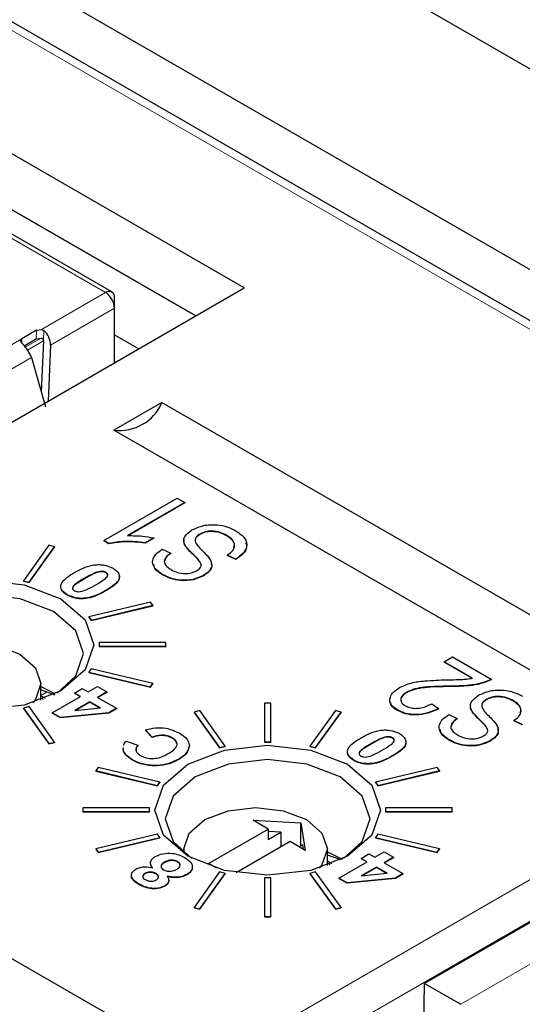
# Paper-space layout 'Blatt2' of a CAD drawing. Header units: millimetres. Extents: x 5 to 418, y 2 to 292.
# Tile 46 of 64: x 129.44 to 134.34, y 179.72 to 189.32. Entities that reach past the tile are written whole.
import ezdxf

# ---------------------------------------------------------------- set-up
doc = ezdxf.new("R2010")
doc.units = ezdxf.units.MM

psp = doc.layouts.new('Blatt2')

# ---------------------------------------------------------------- linework, layer by layer
at = {"color": 7, "linetype": 'Continuous', "lineweight": 25}
for p, q in [((139.2204, 184.1085), (97.5011, 208.1926)), ((138.8423, 183.8305), (97.123, 207.9146)), ((136.8516, 187.4354), (125.3611, 194.0687)), ((131.6276, 186.7056), (120.0664, 193.3797)), ((131.1568, 186.4338), (120.0664, 192.8362)), ((120.0664, 192.8362), (131.1568, 186.4338)), ((130.3397, 186.667), (127.9112, 188.0689)), ((125.6172, 183.2359), (131.6276, 186.7056)), ((130.3656, 186.5078), (130.3656, 186.6098)), ((130.3656, 185.977), (130.3656, 186.5078)), ((129.6054, 186.2934), (129.4623, 186.2109)), ((129.6054, 186.2934), (129.6537, 186.3009)), ((129.4846, 186.1421), (129.6018, 186.2097)), ((129.6018, 186.2097), (129.6502, 186.2172)), ((129.6717, 186.1888), (129.6508, 185.6936)), ((130.3656, 186.2502), (130.6021, 186.1136)), ((129.7424, 186.148), (129.7194, 185.6041)), ((129.5565, 186.028), (129.6921, 185.5472)), ((130.8275, 185.5906), (130.3598, 185.3206)), ((130.8275, 185.5906), (136.3076, 182.427)), ((135.8399, 182.157), (130.3598, 185.3206)), ((130.2609, 184.2428), (130.9772, 184.6564)), ((130.9772, 184.6564), (131.0507, 184.6139)), ((131.0507, 184.6139), (130.4905, 184.2906)), ((131.0507, 184.6099), (130.4905, 184.2865)), ((131.0507, 184.6139), (131.0507, 184.6099)), ((130.7476, 184.2694), (130.665, 184.2216)), ((130.7476, 184.2653), (130.665, 184.2175)), ((130.7476, 184.2694), (130.7476, 184.2653)), ((131.1959, 184.3055), (131.1959, 184.3014)), ((131.4599, 184.2929), (131.4599, 184.2888)), ((129.7255, 184.1964), (129.4767, 183.8497)), ((129.5322, 183.8365), (129.7809, 184.1831)), ((129.5322, 183.8324), (129.7809, 184.1791)), ((129.7809, 184.1831), (129.7255, 184.1964)), ((129.7809, 184.1831), (129.7809, 184.1791)), ((130.3086, 184.2153), (130.2609, 184.2428)), ((130.2609, 184.2428), (130.2609, 184.2388)), ((130.3086, 184.2113), (130.2609, 184.2388)), ((130.3086, 184.2153), (130.3086, 184.2113)), ((130.665, 184.2216), (130.665, 184.2175)), ((131.0604, 184.1862), (131.0604, 184.1821)), ((130.8303, 184.158), (130.9129, 184.1209)), ((130.9129, 184.1209), (130.9129, 184.1168)), ((131.5466, 184.0626), (131.4639, 184.0997)), ((131.4639, 184.0997), (131.4639, 184.0956)), ((131.5466, 184.0585), (131.4639, 184.0956)), ((131.5466, 184.0626), (131.5466, 184.0585)), ((130.2823, 183.9328), (130.2823, 183.9288)), ((130.8363, 183.9107), (130.8363, 183.9066)), ((131.2352, 183.9041), (131.2352, 183.9)), ((129.4767, 183.8497), (129.5322, 183.8365)), ((129.4767, 183.8497), (129.4767, 183.8456)), ((129.4767, 183.8456), (129.5322, 183.8324)), ((129.5322, 183.8365), (129.5322, 183.8324)), ((129.9036, 183.7141), (129.9036, 183.71)), ((130.7158, 183.6434), (130.1153, 183.4998)), ((130.1383, 183.4678), (130.7388, 183.6114)), ((130.1383, 183.4637), (130.7388, 183.6073)), ((130.7388, 183.6114), (130.7158, 183.6434)), ((130.7388, 183.6114), (130.7388, 183.6073)), ((130.1153, 183.4998), (130.1383, 183.4678)), ((130.1153, 183.4998), (130.1153, 183.4957)), ((130.1153, 183.4957), (130.1383, 183.4637)), ((130.1383, 183.4678), (130.1383, 183.4637)), ((130.2143, 183.2471), (130.2143, 183.2124)), ((130.8643, 183.2471), (130.2143, 183.2471)), ((130.2143, 183.2124), (130.2143, 183.2084)), ((130.2143, 183.2124), (130.8643, 183.2124)), ((130.2143, 183.2084), (130.8643, 183.2084)), ((130.8643, 183.2124), (130.8643, 183.2471)), ((130.8643, 183.2124), (130.8643, 183.2084)), ((139.2204, 183.2921), (133.3867, 179.9244)), ((133.5774, 183.0598), (133.6601, 183.1076)), ((133.6601, 183.1076), (134.0366, 182.8902)), ((133.8529, 182.9008), (133.5774, 183.0598)), ((133.5774, 183.0598), (133.5774, 183.0558)), ((133.8529, 182.8967), (133.5774, 183.0558)), ((130.1383, 182.9917), (130.1153, 182.9597)), ((130.1153, 182.9597), (130.1153, 182.9556)), ((130.1153, 182.9597), (130.7158, 182.8161)), ((130.1153, 182.9556), (130.7158, 182.812)), ((130.7388, 182.8481), (130.1383, 182.9917)), ((129.6469, 182.687), (129.6469, 182.8477)), ((130.1082, 182.766), (130.2001, 182.819)), ((130.2001, 182.819), (130.2919, 182.766)), ((130.7158, 182.8161), (130.7388, 182.8481)), ((130.7158, 182.812), (130.7388, 182.844)), ((130.7158, 182.8161), (130.7158, 182.812)), ((130.7388, 182.8481), (130.7388, 182.844)), ((134.0366, 182.8902), (134.0366, 182.8861)), ((129.6909, 182.7037), (129.6468, 182.7291)), ((129.7879, 182.7365), (129.6469, 182.7878)), ((129.7581, 182.5639), (130.0336, 182.723)), ((129.9762, 182.7561), (130.0508, 182.7992)), ((130.0336, 182.723), (129.9762, 182.7561)), ((129.9762, 182.7561), (129.9762, 182.752)), ((130.0301, 182.7209), (129.9762, 182.752)), ((130.0508, 182.7992), (130.1082, 182.766)), ((130.2919, 182.766), (130.2001, 182.713)), ((130.2919, 182.7619), (130.2036, 182.711)), ((130.2919, 182.766), (130.2919, 182.7619)), ((133.214, 182.7652), (133.214, 182.7611)), ((129.6469, 182.7087), (129.6698, 182.6955)), ((130.1255, 182.6699), (129.977, 182.5843)), ((130.1255, 182.6659), (129.9857, 182.5852)), ((130.2285, 182.6105), (130.1255, 182.6699)), ((130.1255, 182.6699), (130.1255, 182.6659)), ((130.2225, 182.6098), (130.1255, 182.6659)), ((130.2001, 182.713), (130.3837, 182.607)), ((131.8274, 182.6565), (131.8274, 182.2812)), ((131.8874, 182.6565), (131.8274, 182.6565)), ((131.8874, 182.2812), (131.8874, 182.6565)), ((133.458, 182.6516), (133.5223, 182.6039)), ((133.989, 182.6931), (133.989, 182.689)), ((134.253, 182.6805), (134.253, 182.6764)), ((129.5321, 182.623), (129.4767, 182.6098)), ((129.4767, 182.6098), (129.7255, 182.2631)), ((129.4767, 182.6098), (129.4767, 182.6057)), ((129.4767, 182.6057), (129.7255, 182.259)), ((129.7809, 182.2764), (129.5321, 182.623)), ((129.838, 182.5178), (129.7581, 182.5639)), ((129.7581, 182.5639), (129.7581, 182.5598)), ((129.838, 182.5137), (129.7581, 182.5598)), ((130.3094, 182.5641), (129.838, 182.5178)), ((130.3094, 182.56), (129.838, 182.5137)), ((129.977, 182.5843), (130.2285, 182.6105)), ((130.3837, 182.607), (130.3094, 182.5641)), ((130.3837, 182.6029), (130.3094, 182.56)), ((130.3094, 182.5641), (130.3094, 182.56)), ((130.3837, 182.607), (130.3837, 182.6029)), ((131.1963, 182.584), (131.1409, 182.5707)), ((131.1409, 182.5707), (131.3896, 182.2241)), ((131.1409, 182.5707), (131.1409, 182.5667)), ((131.1409, 182.5667), (131.3896, 182.22)), ((131.445, 182.2373), (131.1963, 182.584)), ((132.5185, 182.584), (132.2698, 182.2373)), ((132.3252, 182.2241), (132.574, 182.5707)), ((132.3252, 182.22), (132.574, 182.5667)), ((132.574, 182.5707), (132.5185, 182.584)), ((132.574, 182.5707), (132.574, 182.5667)), ((133.1229, 182.5907), (133.1229, 182.5866)), ((133.5223, 182.6039), (133.5223, 182.5998)), ((133.6233, 182.5456), (133.706, 182.5085)), ((133.8535, 182.5738), (133.8535, 182.5697)), ((129.838, 182.5178), (129.838, 182.5137)), ((133.706, 182.5085), (133.706, 182.5044)), ((134.3396, 182.4502), (134.257, 182.4873)), ((134.257, 182.4873), (134.257, 182.4832)), ((134.3396, 182.4461), (134.257, 182.4832)), ((134.3396, 182.4502), (134.3396, 182.4461)), ((130.7318, 182.3265), (130.6686, 182.3961)), ((130.6686, 182.3961), (130.6686, 182.392)), ((130.7318, 182.3225), (130.6686, 182.392)), ((129.7255, 182.2631), (129.7809, 182.2764)), ((129.7255, 182.259), (129.7809, 182.2723)), ((129.7255, 182.2631), (129.7255, 182.259)), ((129.7809, 182.2764), (129.7809, 182.2723)), ((130.4792, 182.2868), (130.594, 182.247)), ((130.594, 182.247), (130.594, 182.2429)), ((130.7318, 182.3265), (130.7318, 182.3225)), ((130.9272, 182.3198), (130.9272, 182.3157)), ((131.0944, 182.2469), (131.0944, 182.2428)), ((131.8274, 182.2812), (131.8874, 182.2812)), ((131.8274, 182.2812), (131.8274, 182.2771)), ((131.8274, 182.2771), (131.8874, 182.2771)), ((131.8874, 182.2812), (131.8874, 182.2771)), ((133.0753, 182.3204), (133.0753, 182.3164)), ((133.6294, 182.2983), (133.6294, 182.2942)), ((134.0283, 182.2916), (134.0283, 182.2876)), ((130.449, 182.2054), (130.4517, 182.2258)), ((130.449, 182.2013), (130.4517, 182.2217)), ((130.449, 182.2054), (130.449, 182.2013)), ((131.3896, 182.2241), (131.445, 182.2373)), ((131.3896, 182.22), (131.445, 182.2332)), ((131.3896, 182.2241), (131.3896, 182.22)), ((131.445, 182.2373), (131.445, 182.2332)), ((132.2698, 182.2373), (132.3252, 182.2241)), ((132.2698, 182.2373), (132.2698, 182.2332)), ((132.2698, 182.2332), (132.3252, 182.22)), ((132.3252, 182.2241), (132.3252, 182.22)), ((130.5403, 182.1057), (130.5403, 182.1017)), ((130.7495, 182.0485), (130.7495, 182.0444)), ((130.991, 182.1117), (130.991, 182.1077)), ((132.6967, 182.1017), (132.6967, 182.0976)), ((130.2059, 182.031), (130.183, 181.999)), ((130.183, 181.999), (130.183, 181.9949)), ((130.183, 181.999), (130.7835, 181.8554)), ((130.183, 181.9949), (130.7835, 181.8513)), ((130.8064, 181.8874), (130.2059, 182.031)), ((133.5089, 182.031), (132.9084, 181.8874)), ((132.9314, 181.8554), (133.5319, 181.999)), ((132.9314, 181.8513), (133.5319, 181.9949)), ((133.5319, 181.999), (133.5089, 182.031)), ((133.5319, 181.999), (133.5319, 181.9949)), ((130.7835, 181.8554), (130.8064, 181.8874)), ((130.7835, 181.8513), (130.8064, 181.8833)), ((130.8064, 181.8874), (130.8064, 181.8833)), ((132.9084, 181.8874), (132.9314, 181.8554)), ((132.9084, 181.8874), (132.9084, 181.8833)), ((132.9084, 181.8833), (132.9314, 181.8513)), ((130.7835, 181.8554), (130.7835, 181.8513)), ((132.9314, 181.8554), (132.9314, 181.8513)), ((130.0574, 181.6347), (130.0574, 181.6)), ((130.7074, 181.6347), (130.0574, 181.6347)), ((130.0574, 181.6), (130.0574, 181.5959)), ((130.0574, 181.6), (130.7074, 181.6)), ((130.0574, 181.5959), (130.7074, 181.5959)), ((130.7074, 181.6), (130.7074, 181.6347)), ((130.7074, 181.6), (130.7074, 181.5959)), ((133.0074, 181.6347), (133.0074, 181.6)), ((133.6574, 181.6347), (133.0074, 181.6347)), ((133.0074, 181.6), (133.0074, 181.5959)), ((133.0074, 181.6), (133.6574, 181.6)), ((133.0074, 181.5959), (133.6574, 181.5959)), ((133.6574, 181.6), (133.6574, 181.6347)), ((133.6574, 181.6), (133.6574, 181.5959)), ((131.7152, 181.5149), (132.1819, 181.4904)), ((131.8637, 181.4292), (131.7152, 181.5149)), ((132.1819, 181.4904), (132.2243, 181.221)), ((132.1819, 181.2659), (132.1819, 181.4904)), ((130.7835, 181.3793), (130.183, 181.2357)), ((130.8064, 181.3473), (130.7835, 181.3793)), ((131.2803, 181.0924), (131.8637, 181.4292)), ((131.8637, 181.4292), (131.8637, 181.3271)), ((131.9874, 181.3985), (131.8637, 181.405)), ((131.8637, 181.3271), (131.9874, 181.3985)), ((131.9874, 181.3985), (131.9874, 181.2557)), ((132.9314, 181.3793), (132.9084, 181.3473)), ((133.5319, 181.2357), (132.9314, 181.3793)), ((130.2059, 181.2037), (130.8064, 181.3473)), ((130.2059, 181.1996), (130.8064, 181.3432)), ((130.8064, 181.3473), (130.8064, 181.3432)), ((132.0758, 181.3067), (131.5505, 181.0035)), ((132.2243, 181.221), (132.0758, 181.3067)), ((132.9084, 181.3473), (132.9084, 181.3432)), ((132.9084, 181.3473), (133.5089, 181.2037)), ((132.9084, 181.3432), (133.5089, 181.1996)), ((130.183, 181.2357), (130.2059, 181.2037)), ((130.183, 181.2357), (130.183, 181.2316)), ((130.183, 181.2316), (130.2059, 181.1996)), ((130.2059, 181.2037), (130.2059, 181.1996)), ((131.0399, 181.2353), (131.0399, 181.1995)), ((132.1995, 181.2761), (132.1642, 181.2557)), ((132.2066, 181.2312), (132.1995, 181.2761)), ((132.4399, 181.0746), (132.4399, 181.2353)), ((132.7693, 181.1437), (132.8439, 181.1868)), ((132.8439, 181.1868), (132.9013, 181.1536)), ((132.9013, 181.1536), (132.9931, 181.2066)), ((132.9931, 181.2066), (133.085, 181.1536)), ((133.5089, 181.2037), (133.5319, 181.2357)), ((133.5089, 181.1996), (133.5319, 181.2316)), ((133.5089, 181.2037), (133.5089, 181.1996)), ((133.5319, 181.2357), (133.5319, 181.2316)), ((130.8495, 181.1051), (130.8495, 181.101)), ((130.9802, 181.112), (130.9802, 181.1079)), ((131.3583, 181.0474), (131.2803, 181.0924)), ((132.572, 181.1278), (132.4399, 181.1754)), ((132.4839, 181.0913), (132.4399, 181.1167)), ((132.4399, 181.0963), (132.4628, 181.0831)), ((132.5512, 180.9515), (132.8267, 181.1105)), ((132.8267, 181.1105), (132.7693, 181.1437)), ((132.7693, 181.1437), (132.7693, 181.1396)), ((132.8232, 181.1085), (132.7693, 181.1396)), ((133.085, 181.1536), (132.9931, 181.1006)), ((132.9931, 181.1006), (133.1768, 180.9946)), ((133.085, 181.1495), (132.9967, 181.0986)), ((133.085, 181.1536), (133.085, 181.1495)), ((130.6621, 180.9969), (130.6621, 180.9928)), ((130.7691, 180.9953), (130.7691, 180.9912)), ((131.3896, 181.0106), (131.1409, 180.664)), ((131.1963, 180.6507), (131.445, 180.9974)), ((131.1963, 180.6466), (131.445, 180.9933)), ((131.445, 180.9974), (131.3896, 181.0106)), ((131.445, 180.9974), (131.445, 180.9933)), ((132.3252, 181.0106), (132.2698, 180.9974)), ((132.2698, 180.9974), (132.5185, 180.6507)), ((132.2698, 180.9974), (132.2698, 180.9933)), ((132.2698, 180.9933), (132.5185, 180.6466)), ((132.574, 180.664), (132.3252, 181.0106)), ((132.9185, 181.0575), (132.7701, 180.9719)), ((132.7701, 180.9719), (133.0216, 180.998)), ((132.9185, 181.0534), (132.7787, 180.9727)), ((133.0216, 180.998), (132.9185, 181.0575)), ((132.9185, 181.0575), (132.9185, 181.0534)), ((133.0156, 180.9974), (132.9185, 181.0534)), ((133.1768, 180.9946), (133.1025, 180.9517)), ((133.1768, 180.9946), (133.1768, 180.9905)), ((131.0695, 180.9869), (131.0695, 180.9828)), ((131.8874, 180.9535), (131.8274, 180.9535)), ((131.8274, 180.9535), (131.8274, 180.5782)), ((131.8874, 180.5782), (131.8874, 180.9535)), ((132.6311, 180.9054), (132.5512, 180.9515)), ((132.5512, 180.9515), (132.5512, 180.9474)), ((132.6311, 180.9013), (132.5512, 180.9474)), ((133.1025, 180.9517), (132.6311, 180.9054)), ((133.1025, 180.9476), (132.6311, 180.9013)), ((132.6311, 180.9054), (132.6311, 180.9013)), ((133.1768, 180.9905), (133.1025, 180.9476)), ((133.1025, 180.9517), (133.1025, 180.9476)), ((130.6019, 180.893), (130.6019, 180.8889)), ((130.8563, 180.877), (130.8563, 180.873)), ((131.1409, 180.664), (131.1409, 180.6599)), ((131.1409, 180.664), (131.1963, 180.6507)), ((131.1409, 180.6599), (131.1963, 180.6466)), ((131.1963, 180.6507), (131.1963, 180.6466)), ((132.5185, 180.6507), (132.574, 180.664)), ((132.5185, 180.6466), (132.574, 180.6599)), ((132.5185, 180.6507), (132.5185, 180.6466)), ((132.574, 180.664), (132.574, 180.6599)), ((131.8274, 180.5782), (131.8274, 180.5741)), ((131.8274, 180.5782), (131.8874, 180.5782)), ((131.8274, 180.5741), (131.8874, 180.5741)), ((131.8874, 180.5782), (131.8874, 180.5741)), ((130.3462, 179.5979), (128.932, 180.4143)), ((133.3778, 179.3413), (133.3867, 179.9244)), ((133.3867, 179.9244), (133.7403, 179.7203))]:
    psp.add_line(p, q, dxfattribs=at)
at = {"color": 7, "linetype": 'Continuous', "lineweight": 18}
for p, q in [((138.7173, 183.8181), (96.998, 207.9022)), ((127.8453, 188.0648), (130.2772, 186.6609)), ((129.6537, 186.3009), (130.2772, 186.6609)), ((129.7424, 186.148), (130.3656, 186.5078)), ((129.6018, 186.2097), (129.6054, 186.2934)), ((129.6717, 186.1888), (129.676, 186.2913)), ((128.6879, 185.7638), (129.4623, 186.2109)), ((129.4623, 186.2109), (129.4623, 186.1684)), ((129.6502, 186.2172), (129.4958, 186.1281)), ((129.5183, 186.1003), (129.6717, 186.1888)), ((128.8602, 185.626), (129.5565, 186.028)), ((133.7403, 179.7203), (142.6852, 184.8841)), ((131.1468, 184.0942), (131.1468, 184.0902)), ((130.073, 183.875), (130.073, 183.8709)), ((130.2787, 183.7552), (130.2787, 183.7511)), ((130.4088, 178.6228), (138.7173, 183.4192)), ((138.8941, 183.1166), (130.6343, 178.3484)), ((133.6292, 182.8224), (133.6292, 182.8183)), ((129.7072, 182.7677), (129.6469, 182.7329)), ((133.9399, 182.4818), (133.9399, 182.4777)), ((132.866, 182.2626), (132.866, 182.2585)), ((133.0718, 182.1428), (133.0718, 182.1387))]:
    psp.add_line(p, q, dxfattribs=at)
at = {"color": 7, "linetype": 'Continuous', "lineweight": 25, "flags": 128}
for points in [[(128.2865, 183.6747), (128.6434, 183.8123), (129.0643, 183.8607), (129.4853, 183.8123), (129.8422, 183.6747), (130.0806, 183.4687), (130.1643, 183.2257), (130.0806, 182.9827), (129.8422, 182.7766), (129.4853, 182.639), (129.0643, 182.5907), (128.6434, 182.639), (128.2865, 182.7766), (128.0481, 182.9827), (127.9643, 183.2257), (128.0481, 183.4687), (128.2865, 183.6747)], [(129.8046, 182.7559), (129.9866, 182.922), (130.0626, 183.1426), (129.9866, 183.3631), (129.7702, 183.55), (129.4463, 183.675), (129.0643, 183.7188), (128.6823, 183.675), (128.3585, 183.55)], [(128.25, 182.8093), (128.2469, 182.8477), (128.3001, 183.0023), (128.4519, 183.1334), (128.679, 183.221), (128.9469, 183.2518), (129.2147, 183.221), (129.4418, 183.1334), (129.5936, 183.0023), (129.6469, 182.8477), (129.5936, 182.693), (129.5677, 182.661)], [(129.6469, 182.8209), (129.7584, 182.7655), (129.7846, 182.7498)], [(131.0796, 182.0623), (131.4365, 182.1999), (131.8574, 182.2483), (132.2784, 182.1999), (132.6352, 182.0623), (132.8737, 181.8563), (132.9574, 181.6133), (132.8737, 181.3703), (132.6352, 181.1642), (132.2784, 181.0266), (131.8574, 180.9782), (131.4365, 181.0266), (131.0796, 181.1642), (130.8411, 181.3703), (130.7574, 181.6133), (130.8411, 181.8563), (131.0796, 182.0623)], [(132.5976, 181.1435), (132.7797, 181.3096), (132.8556, 181.5302), (132.7797, 181.7507), (132.5633, 181.9376), (132.2394, 182.0626), (131.8574, 182.1064), (131.4754, 182.0626), (131.1516, 181.9376)], [(131.1516, 181.9376), (130.9352, 181.7507), (130.8592, 181.5302), (130.9352, 181.3096), (131.1172, 181.1435)], [(131.0431, 181.1969), (131.0399, 181.2353), (131.0932, 181.3899), (131.245, 181.521), (131.472, 181.6086), (131.7399, 181.6394), (132.0078, 181.6086), (132.2349, 181.521), (132.3866, 181.3899), (132.4399, 181.2353), (132.3866, 181.0806), (132.3608, 181.0486)], [(132.4399, 181.2085), (132.5515, 181.1531), (132.5827, 181.1342)]]:
    psp.add_lwpolyline(points, dxfattribs=at)
at = {"color": 7, "linetype": 'Continuous', "lineweight": 25}
for centre, radius, start, end in [((130.3117, 186.6185), 0.0546, 350.78862, 129.20062), ((130.1736, 186.499), 0.1921, 2.60657, 57.39195), ((130.4169, 185.7618), 0.4449, 262.62528, 337.36934)]:
    psp.add_arc(centre, radius, start, end, dxfattribs=at)
psp.add_ellipse((129.654, 186.1991), major_axis=(-0.0575, 0.1111), ratio=0.605449, start_param=3.95468, end_param=5.324118, dxfattribs=at)
for points, knots in [([(129.6537, 186.3009), (129.6587, 186.2998), (129.667, 186.2979), (129.6734, 186.2932), (129.676, 186.2913)], [0, 0, 0, 0, 0.593505, 1, 1, 1, 1]), ([(129.4742, 186.155), (129.4725, 186.1567), (129.4691, 186.1601), (129.4646, 186.1654), (129.4606, 186.1706), (129.4577, 186.1749), (129.4552, 186.1792), (129.4536, 186.1826), (129.4514, 186.1885), (129.4505, 186.196), (129.4538, 186.2048), (129.4598, 186.209), (129.4623, 186.2109)], [0, 0, 0, 0, 0.086546, 0.173058, 0.259573, 0.346084, 0.389308, 0.47587, 0.519104, 0.693563, 0.869138, 1, 1, 1, 1]), ([(129.6502, 186.2172), (129.6528, 186.2166), (129.6579, 186.2153), (129.6643, 186.2103), (129.6687, 186.2037), (129.6714, 186.1961), (129.6716, 186.1913), (129.6717, 186.1888)], [0, 0, 0, 0, 0.201347, 0.403385, 0.593474, 0.787996, 1, 1, 1, 1]), ([(129.5565, 186.028), (129.5456, 186.0519), (129.5239, 186.0996), (129.4907, 186.1365), (129.4742, 186.155)], [0, 0, 0, 0, 0.49998, 1, 1, 1, 1]), ([(131.1203, 184.3466), (131.156, 184.3628), (131.2276, 184.3951), (131.3589, 184.4016), (131.4695, 184.378), (131.5224, 184.3506), (131.5489, 184.3369)], [0, 0, 0, 0, 0.279552, 0.558778, 0.779038, 1, 1, 1, 1]), ([(130.4905, 184.2906), (130.5395, 184.2904), (130.627, 184.2902), (130.7108, 184.2757), (130.7476, 184.2694)], [0, 0, 0, 0, 0.559764, 1, 1, 1, 1]), ([(131.0604, 184.1862), (131.0522, 184.2018), (131.0356, 184.233), (131.0462, 184.2931), (131.0922, 184.3263), (131.1203, 184.3466)], [0, 0, 0, 0, 0.280962, 0.561411, 1, 1, 1, 1]), ([(131.1959, 184.3055), (131.1864, 184.2993), (131.1673, 184.2869), (131.1515, 184.2634), (131.1492, 184.2383), (131.1715, 184.1901), (131.2089, 184.1547), (131.2388, 184.1263)], [0, 0, 0, 0, 0.124984, 0.24981, 0.374602, 0.499572, 1, 1, 1, 1]), ([(131.1959, 184.3014), (131.1866, 184.2952), (131.1681, 184.2828), (131.154, 184.2658), (131.1534, 184.2562), (131.1534, 184.2548)], [0, 0, 0, 0, 0.460676, 0.920772, 1, 1, 1, 1]), ([(131.4599, 184.2929), (131.4389, 184.3037), (131.3972, 184.3251), (131.3197, 184.3376), (131.2467, 184.3301), (131.2128, 184.3137), (131.1959, 184.3055)], [0, 0, 0, 0, 0.280854, 0.559963, 0.779764, 1, 1, 1, 1]), ([(131.4599, 184.2888), (131.4389, 184.2996), (131.3972, 184.3211), (131.3197, 184.3335), (131.2467, 184.326), (131.2128, 184.3096), (131.1959, 184.3014)], [0, 0, 0, 0, 0.280854, 0.559963, 0.779764, 1, 1, 1, 1]), ([(131.4639, 184.0997), (131.4854, 184.1158), (131.5283, 184.148), (131.5412, 184.2062), (131.5136, 184.2566), (131.4778, 184.2808), (131.4599, 184.2929)], [0, 0, 0, 0, 0.280754, 0.559145, 0.779409, 1, 1, 1, 1]), ([(131.5267, 184.1755), (131.5303, 184.1856), (131.5397, 184.2113), (131.5125, 184.2526), (131.4775, 184.2767), (131.4599, 184.2888)], [0, 0, 0, 0, 0.2433059, 0.6213721, 1, 1, 1, 1]), ([(131.5489, 184.3369), (131.5814, 184.3147), (131.6463, 184.2702), (131.6639, 184.1864), (131.6229, 184.1147), (131.572, 184.08), (131.5466, 184.0626)], [0, 0, 0, 0, 0.280062, 0.55892, 0.779174, 1, 1, 1, 1]), ([(130.665, 184.2216), (130.5977, 184.2292), (130.4775, 184.2426), (130.3602, 184.2237), (130.3086, 184.2153)], [0, 0, 0, 0, 0.560204, 1, 1, 1, 1]), ([(130.665, 184.2175), (130.5977, 184.2251), (130.4775, 184.2385), (130.3602, 184.2196), (130.3086, 184.2113)], [0, 0, 0, 0, 0.560204, 1, 1, 1, 1]), ([(131.0604, 184.1821), (131.0508, 184.1978), (131.0367, 184.2209), (131.0434, 184.2448), (131.0456, 184.2524)], [0, 0, 0, 0, 0.679819, 1, 1, 1, 1]), ([(131.1468, 184.0942), (131.129, 184.1109), (131.0972, 184.1406), (131.0717, 184.1723), (131.0604, 184.1862)], [0, 0, 0, 0, 0.560132, 1, 1, 1, 1]), ([(131.1468, 184.0902), (131.129, 184.1068), (131.0972, 184.1365), (131.0717, 184.1682), (131.0604, 184.1821)], [0, 0, 0, 0, 0.560132, 1, 1, 1, 1]), ([(131.643, 184.2201), (131.6482, 184.2058), (131.6616, 184.1691), (131.6212, 184.1104), (131.5715, 184.0758), (131.5466, 184.0585)], [0, 0, 0, 0, 0.242226, 0.620621, 1, 1, 1, 1]), ([(130.8363, 183.9107), (130.807, 183.9307), (130.7484, 183.9706), (130.7279, 184.0455), (130.7624, 184.1107), (130.8076, 184.1422), (130.8303, 184.158)], [0, 0, 0, 0, 0.2801562, 0.5590618, 0.7792826, 1, 1, 1, 1]), ([(130.9129, 184.1209), (130.8949, 184.1074), (130.8591, 184.0805), (130.844, 184.0317), (130.8702, 183.9896), (130.9011, 183.9698), (130.9165, 183.9598)], [0, 0, 0, 0, 0.280761, 0.559304, 0.77921, 1, 1, 1, 1]), ([(130.9129, 184.1168), (130.8933, 184.1035), (130.8634, 184.083), (130.8593, 184.0568), (130.8579, 184.0477)], [0, 0, 0, 0, 0.653228, 1, 1, 1, 1]), ([(131.2121, 184.0022), (131.2046, 184.0205), (131.1912, 184.0532), (131.1604, 184.0817), (131.1468, 184.0942)], [0, 0, 0, 0, 0.557864, 1, 1, 1, 1]), ([(131.2121, 183.9981), (131.2046, 184.0164), (131.1912, 184.0491), (131.1604, 184.0776), (131.1468, 184.0902)], [0, 0, 0, 0, 0.557864, 1, 1, 1, 1]), ([(131.2388, 184.1263), (131.258, 184.1065), (131.2964, 184.067), (131.3207, 184.0037), (131.2955, 183.9451), (131.2553, 183.9177), (131.2352, 183.9041)], [0, 0, 0, 0, 0.281142, 0.560057, 0.779855, 1, 1, 1, 1]), ([(129.9754, 183.9313), (130.0294, 183.961), (130.0971, 183.9983), (130.2047, 184.0092), (130.278, 184.0052), (130.3218, 183.9857), (130.351, 183.9727)], [0, 0, 0, 0, 0.499705, 0.625234, 0.750882, 1, 1, 1, 1]), ([(130.351, 183.9727), (130.3736, 183.9559), (130.4075, 183.9305), (130.4151, 183.888), (130.3956, 183.8256), (130.3306, 183.7864), (130.2787, 183.7552)], [0, 0, 0, 0, 0.249108, 0.374749, 0.500238, 1, 1, 1, 1]), ([(130.8363, 183.9066), (130.8047, 183.9263), (130.7556, 183.957), (130.7496, 183.9978), (130.7474, 184.0124)], [0, 0, 0, 0, 0.6437578, 1, 1, 1, 1]), ([(131.1635, 183.9475), (131.1775, 183.9563), (131.2025, 183.9721), (131.2092, 183.993), (131.2121, 184.0022)], [0, 0, 0, 0, 0.560371, 1, 1, 1, 1]), ([(131.3042, 184.0204), (131.3078, 184.0119), (131.3188, 183.986), (131.2942, 183.9409), (131.2549, 183.9136), (131.2352, 183.9)], [0, 0, 0, 0, 0.196313, 0.597839, 1, 1, 1, 1]), ([(129.9036, 183.7141), (129.8811, 183.7309), (129.8473, 183.7562), (129.8399, 183.7986), (129.8591, 183.8609), (129.9237, 183.9), (129.9754, 183.9313)], [0, 0, 0, 0, 0.249125, 0.37478, 0.500303, 1, 1, 1, 1]), ([(130.073, 183.875), (130.0432, 183.8575), (129.9987, 183.8313), (129.9566, 183.795), (129.9532, 183.7691), (129.966, 183.759), (129.9723, 183.7539)], [0, 0, 0, 0, 0.5020161, 0.7512744, 0.8759628, 1, 1, 1, 1]), ([(130.2823, 183.9328), (130.2735, 183.9365), (130.256, 183.9439), (130.2113, 183.942), (130.1484, 183.9177), (130.1032, 183.8921), (130.073, 183.875)], [0, 0, 0, 0, 0.124043, 0.248753, 0.49796, 1, 1, 1, 1]), ([(130.2823, 183.9288), (130.2735, 183.9324), (130.256, 183.9398), (130.2113, 183.9379), (130.1484, 183.9136), (130.1032, 183.888), (130.073, 183.8709)], [0, 0, 0, 0, 0.124043, 0.248753, 0.49796, 1, 1, 1, 1]), ([(130.182, 183.812), (130.2117, 183.8294), (130.2562, 183.8555), (130.2979, 183.8919), (130.3011, 183.9176), (130.2885, 183.9278), (130.2823, 183.9328)], [0, 0, 0, 0, 0.502049, 0.7513, 0.876025, 1, 1, 1, 1]), ([(130.4087, 183.9027), (130.4105, 183.8965), (130.4152, 183.8799), (130.3936, 183.8212), (130.3297, 183.7822), (130.2787, 183.7511)], [0, 0, 0, 0, 0.107355, 0.2865104, 1, 1, 1, 1]), ([(130.297, 183.8956), (130.2984, 183.9016), (130.3013, 183.9137), (130.2887, 183.9237), (130.2823, 183.9288)], [0, 0, 0, 0, 0.487523, 1, 1, 1, 1]), ([(131.2352, 183.9041), (131.2023, 183.8886), (131.1366, 183.8577), (131.0142, 183.8518), (130.9106, 183.8726), (130.8611, 183.898), (130.8363, 183.9107)], [0, 0, 0, 0, 0.2796953, 0.5588514, 0.7791328, 1, 1, 1, 1]), ([(131.2352, 183.9), (131.2023, 183.8845), (131.1366, 183.8536), (131.0142, 183.8477), (130.9106, 183.8685), (130.8611, 183.8939), (130.8363, 183.9066)], [0, 0, 0, 0, 0.2796953, 0.5588514, 0.7791328, 1, 1, 1, 1]), ([(130.9165, 183.9598), (130.936, 183.9496), (130.975, 183.9294), (131.0474, 183.9171), (131.1158, 183.9245), (131.1475, 183.9398), (131.1635, 183.9475)], [0, 0, 0, 0, 0.280922, 0.559975, 0.779751, 1, 1, 1, 1]), ([(130.073, 183.8709), (130.0449, 183.8534), (130.0029, 183.8272), (129.9577, 183.7959), (129.9575, 183.7835), (129.9575, 183.7832)], [0, 0, 0, 0, 0.663718, 0.993264, 1, 1, 1, 1]), ([(129.9723, 183.7539), (129.9811, 183.7503), (129.9987, 183.743), (130.0434, 183.745), (130.1066, 183.7691), (130.1518, 183.7948), (130.182, 183.812)], [0, 0, 0, 0, 0.123982, 0.248736, 0.497973, 1, 1, 1, 1]), ([(129.9036, 183.71), (129.8794, 183.7266), (129.8502, 183.7466), (129.8467, 183.7716), (129.8462, 183.7758)], [0, 0, 0, 0, 0.831446, 1, 1, 1, 1]), ([(130.2787, 183.7552), (130.2247, 183.7255), (130.1571, 183.6884), (130.0496, 183.6775), (129.9764, 183.6817), (129.9327, 183.7011), (129.9036, 183.7141)], [0, 0, 0, 0, 0.499665, 0.625204, 0.750864, 1, 1, 1, 1]), ([(130.2787, 183.7511), (130.2247, 183.7214), (130.1571, 183.6843), (130.0496, 183.6734), (129.9764, 183.6776), (129.9327, 183.697), (129.9036, 183.71)], [0, 0, 0, 0, 0.499665, 0.625204, 0.750864, 1, 1, 1, 1]), ([(133.1419, 182.8084), (133.1783, 182.8253), (133.2511, 182.859), (133.416, 182.879), (133.5342, 182.8824), (133.6064, 182.8846)], [0, 0, 0, 0, 0.279142, 0.559075, 1, 1, 1, 1]), ([(133.6292, 182.8224), (133.5476, 182.8216), (133.434, 182.8205), (133.291, 182.7989), (133.2396, 182.7764), (133.214, 182.7652)], [0, 0, 0, 0, 0.560598, 0.780631, 1, 1, 1, 1]), ([(133.6292, 182.8183), (133.5476, 182.8175), (133.434, 182.8164), (133.291, 182.7948), (133.2396, 182.7724), (133.214, 182.7611)], [0, 0, 0, 0, 0.560598, 0.780631, 1, 1, 1, 1]), ([(133.6064, 182.8846), (133.6346, 182.8852), (133.6811, 182.8861), (133.7458, 182.8881), (133.8005, 182.8915), (133.8354, 182.8977), (133.8529, 182.9008)], [0, 0, 0, 0, 0.340065, 0.560076, 0.780076, 1, 1, 1, 1]), ([(134.0366, 182.8902), (134.0043, 182.8759), (133.9397, 182.8471), (133.7969, 182.826), (133.6928, 182.8238), (133.6292, 182.8224)], [0, 0, 0, 0, 0.279009, 0.559148, 1, 1, 1, 1]), ([(134.0366, 182.8861), (134.0043, 182.8718), (133.9397, 182.843), (133.7969, 182.822), (133.6928, 182.8197), (133.6292, 182.8183)], [0, 0, 0, 0, 0.279009, 0.559148, 1, 1, 1, 1]), ([(133.1229, 182.5907), (133.0969, 182.6086), (133.0452, 182.6444), (133.0461, 182.7117), (133.0808, 182.7673), (133.1216, 182.7947), (133.1419, 182.8084)], [0, 0, 0, 0, 0.279696, 0.55826, 0.779099, 1, 1, 1, 1]), ([(133.214, 182.7611), (133.1984, 182.7505), (133.1674, 182.7293), (133.1516, 182.6968), (133.1583, 182.6799), (133.1596, 182.6766)], [0, 0, 0, 0, 0.446065, 0.890675, 1, 1, 1, 1]), ([(133.214, 182.7652), (133.198, 182.7545), (133.1661, 182.7332), (133.1523, 182.6938), (133.1625, 182.6573), (133.1869, 182.6401), (133.1991, 182.6315)], [0, 0, 0, 0, 0.280431, 0.559947, 0.779928, 1, 1, 1, 1]), ([(133.8535, 182.5738), (133.8452, 182.5894), (133.8287, 182.6206), (133.8393, 182.6807), (133.8853, 182.7139), (133.9133, 182.7342)], [0, 0, 0, 0, 0.280962, 0.561411, 1, 1, 1, 1]), ([(133.9133, 182.7342), (133.9491, 182.7504), (134.0206, 182.7827), (134.152, 182.7892), (134.2625, 182.7656), (134.3154, 182.7382), (134.3419, 182.7245)], [0, 0, 0, 0, 0.279552, 0.558778, 0.779038, 1, 1, 1, 1]), ([(134.253, 182.6805), (134.232, 182.6912), (134.1902, 182.7127), (134.1128, 182.7252), (134.0398, 182.7177), (134.0059, 182.7013), (133.989, 182.6931)], [0, 0, 0, 0, 0.280855, 0.559959, 0.779763, 1, 1, 1, 1]), ([(133.1229, 182.5866), (133.0936, 182.6041), (133.0558, 182.6268), (133.0566, 182.6566), (133.0568, 182.6634)], [0, 0, 0, 0, 0.7735915, 1, 1, 1, 1]), ([(133.1991, 182.6315), (133.2132, 182.6247), (133.2416, 182.611), (133.297, 182.6048), (133.3773, 182.6111), (133.4248, 182.6349), (133.458, 182.6516)], [0, 0, 0, 0, 0.187002, 0.373867, 0.561032, 1, 1, 1, 1]), ([(133.8535, 182.5697), (133.8439, 182.5854), (133.8298, 182.6085), (133.8365, 182.6324), (133.8386, 182.64)], [0, 0, 0, 0, 0.679819, 1, 1, 1, 1]), ([(133.989, 182.6931), (133.9794, 182.6869), (133.9604, 182.6745), (133.9446, 182.651), (133.9423, 182.6259), (133.9645, 182.5777), (134.0019, 182.5423), (134.0319, 182.5139)], [0, 0, 0, 0, 0.124984, 0.24981, 0.374602, 0.499572, 1, 1, 1, 1]), ([(133.989, 182.689), (133.9797, 182.6828), (133.9611, 182.6704), (133.9471, 182.6534), (133.9465, 182.6438), (133.9464, 182.6424)], [0, 0, 0, 0, 0.460676, 0.920772, 1, 1, 1, 1]), ([(134.253, 182.6764), (134.232, 182.6872), (134.1902, 182.7086), (134.1128, 182.7211), (134.0398, 182.7136), (134.0059, 182.6972), (133.989, 182.689)], [0, 0, 0, 0, 0.280855, 0.559959, 0.779763, 1, 1, 1, 1]), ([(134.257, 182.4873), (134.2785, 182.5034), (134.3214, 182.5356), (134.3343, 182.5938), (134.3067, 182.6442), (134.2709, 182.6684), (134.253, 182.6805)], [0, 0, 0, 0, 0.280754, 0.559145, 0.779409, 1, 1, 1, 1]), ([(134.3198, 182.5631), (134.3234, 182.5732), (134.3327, 182.5989), (134.3056, 182.6402), (134.2705, 182.6643), (134.253, 182.6764)], [0, 0, 0, 0, 0.2433059, 0.6213721, 1, 1, 1, 1]), ([(133.5223, 182.6039), (133.4893, 182.589), (133.4235, 182.5591), (133.3076, 182.5406), (133.1985, 182.5535), (133.1481, 182.5783), (133.1229, 182.5907)], [0, 0, 0, 0, 0.2809199, 0.5601046, 0.7797738, 1, 1, 1, 1]), ([(133.5223, 182.5998), (133.4893, 182.5849), (133.4235, 182.5551), (133.3076, 182.5365), (133.1985, 182.5494), (133.1481, 182.5742), (133.1229, 182.5866)], [0, 0, 0, 0, 0.2809199, 0.5601046, 0.7797738, 1, 1, 1, 1]), ([(133.6294, 182.2983), (133.6, 182.3183), (133.5415, 182.3581), (133.5209, 182.4331), (133.5555, 182.4983), (133.6007, 182.5298), (133.6233, 182.5456)], [0, 0, 0, 0, 0.2801562, 0.5590618, 0.7792826, 1, 1, 1, 1]), ([(133.9399, 182.4818), (133.9221, 182.4985), (133.8903, 182.5282), (133.8647, 182.5599), (133.8535, 182.5738)], [0, 0, 0, 0, 0.560122, 1, 1, 1, 1]), ([(133.9399, 182.4777), (133.9221, 182.4944), (133.8903, 182.5241), (133.8647, 182.5558), (133.8535, 182.5697)], [0, 0, 0, 0, 0.560122, 1, 1, 1, 1]), ([(133.706, 182.5085), (133.688, 182.495), (133.6522, 182.4681), (133.6371, 182.4193), (133.6633, 182.3772), (133.6941, 182.3573), (133.7096, 182.3474)], [0, 0, 0, 0, 0.280763, 0.559303, 0.779209, 1, 1, 1, 1]), ([(133.706, 182.5044), (133.6864, 182.491), (133.6564, 182.4706), (133.6524, 182.4444), (133.651, 182.4353)], [0, 0, 0, 0, 0.653229, 1, 1, 1, 1]), ([(134.0052, 182.3898), (133.9977, 182.4081), (133.9842, 182.4408), (133.9535, 182.4692), (133.9399, 182.4818)], [0, 0, 0, 0, 0.557868, 1, 1, 1, 1]), ([(134.0052, 182.3857), (133.9977, 182.404), (133.9842, 182.4367), (133.9535, 182.4652), (133.9399, 182.4777)], [0, 0, 0, 0, 0.557868, 1, 1, 1, 1]), ([(134.0319, 182.5139), (134.0511, 182.4941), (134.0895, 182.4546), (134.1138, 182.3913), (134.0886, 182.3327), (134.0484, 182.3053), (134.0283, 182.2916)], [0, 0, 0, 0, 0.281142, 0.56006, 0.779855, 1, 1, 1, 1]), ([(130.6686, 182.3961), (130.6998, 182.4043), (130.7619, 182.4207), (130.8892, 182.4161), (130.9581, 182.3836), (131.0002, 182.3638)], [0, 0, 0, 0, 0.281099, 0.560973, 1, 1, 1, 1]), ([(130.9272, 182.3198), (130.9117, 182.3271), (130.8806, 182.3416), (130.8067, 182.3483), (130.7602, 182.3348), (130.7318, 182.3265)], [0, 0, 0, 0, 0.280357, 0.560338, 1, 1, 1, 1]), ([(130.9272, 182.3157), (130.9117, 182.323), (130.8806, 182.3375), (130.8067, 182.3442), (130.7602, 182.3307), (130.7318, 182.3225)], [0, 0, 0, 0, 0.280357, 0.560338, 1, 1, 1, 1]), ([(131.0002, 182.3638), (131.0288, 182.3447), (131.0798, 182.3107), (131.0899, 182.2664), (131.0944, 182.2469)], [0, 0, 0, 0, 0.559949, 1, 1, 1, 1]), ([(132.7685, 182.3189), (132.8225, 182.3486), (132.8901, 182.3859), (132.9978, 182.3968), (133.0711, 182.3928), (133.1149, 182.3733), (133.144, 182.3603)], [0, 0, 0, 0, 0.499705, 0.625234, 0.750882, 1, 1, 1, 1]), ([(133.144, 182.3603), (133.1666, 182.3434), (133.2006, 182.3181), (133.2082, 182.2756), (133.1887, 182.2131), (133.1237, 182.174), (133.0718, 182.1428)], [0, 0, 0, 0, 0.249108, 0.374749, 0.500238, 1, 1, 1, 1]), ([(133.6294, 182.2942), (133.5978, 182.3139), (133.5486, 182.3446), (133.5426, 182.3854), (133.5405, 182.3999)], [0, 0, 0, 0, 0.6437578, 1, 1, 1, 1]), ([(133.7096, 182.3474), (133.7291, 182.3372), (133.768, 182.317), (133.8405, 182.3047), (133.9088, 182.3121), (133.9406, 182.3274), (133.9565, 182.3351)], [0, 0, 0, 0, 0.280929, 0.559975, 0.779752, 1, 1, 1, 1]), ([(133.9565, 182.3351), (133.9705, 182.3439), (133.9956, 182.3597), (134.0022, 182.3806), (134.0052, 182.3898)], [0, 0, 0, 0, 0.560376, 1, 1, 1, 1]), ([(134.0973, 182.408), (134.1009, 182.3995), (134.1119, 182.3736), (134.0873, 182.3285), (134.048, 182.3012), (134.0283, 182.2876)], [0, 0, 0, 0, 0.196319, 0.59784, 1, 1, 1, 1]), ([(130.4539, 182.2428), (130.4542, 182.246), (130.4554, 182.2616), (130.4687, 182.2756), (130.4792, 182.2868)], [0, 0, 0, 0, 0.2040362, 1, 1, 1, 1]), ([(130.594, 182.247), (130.5861, 182.2377), (130.5703, 182.219), (130.5738, 182.1895), (130.5911, 182.1647), (130.6097, 182.1525), (130.619, 182.1464)], [0, 0, 0, 0, 0.279865, 0.559171, 0.779492, 1, 1, 1, 1]), ([(130.594, 182.2429), (130.5855, 182.2336), (130.5715, 182.2182), (130.575, 182.2012), (130.5764, 182.1945)], [0, 0, 0, 0, 0.608031, 1, 1, 1, 1]), ([(130.8878, 182.1648), (130.9075, 182.1769), (130.9467, 182.2011), (130.9807, 182.2448), (130.9706, 182.2892), (130.9417, 182.3096), (130.9272, 182.3198)], [0, 0, 0, 0, 0.281353, 0.560491, 0.780063, 1, 1, 1, 1]), ([(130.9694, 182.2649), (130.9686, 182.2712), (130.9663, 182.2907), (130.9429, 182.3056), (130.9272, 182.3157)], [0, 0, 0, 0, 0.324902, 1, 1, 1, 1]), ([(131.0944, 182.2469), (131.0881, 182.2182), (131.0769, 182.1668), (131.0174, 182.1286), (130.991, 182.1117)], [0, 0, 0, 0, 0.55823, 1, 1, 1, 1]), ([(131.0944, 182.2428), (131.0881, 182.2141), (131.0769, 182.1628), (131.0174, 182.1245), (130.991, 182.1077)], [0, 0, 0, 0, 0.55823, 1, 1, 1, 1]), ([(132.6967, 182.1017), (132.6742, 182.1185), (132.6403, 182.1438), (132.633, 182.1862), (132.6522, 182.2485), (132.7168, 182.2876), (132.7685, 182.3189)], [0, 0, 0, 0, 0.249125, 0.37478, 0.500303, 1, 1, 1, 1]), ([(132.866, 182.2626), (132.8363, 182.2451), (132.7918, 182.2189), (132.7497, 182.1826), (132.7463, 182.1567), (132.759, 182.1466), (132.7654, 182.1415)], [0, 0, 0, 0, 0.502017, 0.751274, 0.875963, 1, 1, 1, 1]), ([(132.866, 182.2585), (132.838, 182.241), (132.7959, 182.2147), (132.7508, 182.1835), (132.7505, 182.1711), (132.7505, 182.1708)], [0, 0, 0, 0, 0.66372, 0.993264, 1, 1, 1, 1]), ([(133.0753, 182.3204), (133.0666, 182.3241), (133.0491, 182.3315), (133.0044, 182.3296), (132.9415, 182.3053), (132.8963, 182.2797), (132.866, 182.2626)], [0, 0, 0, 0, 0.124043, 0.248753, 0.49796, 1, 1, 1, 1]), ([(133.0753, 182.3164), (133.0666, 182.32), (133.0491, 182.3274), (133.0044, 182.3255), (132.9415, 182.3012), (132.8963, 182.2756), (132.866, 182.2585)], [0, 0, 0, 0, 0.124043, 0.248753, 0.49796, 1, 1, 1, 1]), ([(132.9751, 182.1996), (133.0048, 182.217), (133.0493, 182.2431), (133.091, 182.2795), (133.0942, 182.3052), (133.0816, 182.3154), (133.0753, 182.3204)], [0, 0, 0, 0, 0.502048, 0.751299, 0.876018, 1, 1, 1, 1]), ([(133.2018, 182.2903), (133.2036, 182.2841), (133.2083, 182.2675), (133.1866, 182.2088), (133.1228, 182.1698), (133.0718, 182.1387)], [0, 0, 0, 0, 0.107355, 0.2865104, 1, 1, 1, 1]), ([(133.0901, 182.2832), (133.0915, 182.2892), (133.0944, 182.3013), (133.0818, 182.3113), (133.0753, 182.3164)], [0, 0, 0, 0, 0.487498, 1, 1, 1, 1]), ([(134.0283, 182.2916), (133.9954, 182.2762), (133.9297, 182.2453), (133.8073, 182.2394), (133.7036, 182.2602), (133.6542, 182.2856), (133.6294, 182.2983)], [0, 0, 0, 0, 0.2796953, 0.5588514, 0.7791328, 1, 1, 1, 1]), ([(134.0283, 182.2876), (133.9954, 182.2721), (133.9297, 182.2412), (133.8073, 182.2353), (133.7036, 182.2561), (133.6542, 182.2815), (133.6294, 182.2942)], [0, 0, 0, 0, 0.2796953, 0.5588514, 0.7791328, 1, 1, 1, 1]), ([(130.5403, 182.1057), (130.5153, 182.122), (130.4707, 182.1511), (130.4556, 182.1888), (130.449, 182.2054)], [0, 0, 0, 0, 0.559986, 1, 1, 1, 1]), ([(130.5403, 182.1017), (130.5153, 182.1179), (130.4707, 182.147), (130.4556, 182.1847), (130.449, 182.2013)], [0, 0, 0, 0, 0.559986, 1, 1, 1, 1]), ([(130.619, 182.1464), (130.6337, 182.1392), (130.6629, 182.1247), (130.7197, 182.1156), (130.8047, 182.1209), (130.8535, 182.1467), (130.8878, 182.1648)], [0, 0, 0, 0, 0.187245, 0.374093, 0.560807, 1, 1, 1, 1]), ([(132.6967, 182.0976), (132.6725, 182.1142), (132.6433, 182.1342), (132.6398, 182.1592), (132.6392, 182.1634)], [0, 0, 0, 0, 0.831446, 1, 1, 1, 1]), ([(132.7654, 182.1415), (132.7742, 182.1379), (132.7918, 182.1306), (132.8365, 182.1326), (132.8996, 182.1567), (132.9449, 182.1824), (132.9751, 182.1996)], [0, 0, 0, 0, 0.123982, 0.248736, 0.497973, 1, 1, 1, 1]), ([(130.7495, 182.0485), (130.7051, 182.0529), (130.6256, 182.0607), (130.5664, 182.0919), (130.5403, 182.1057)], [0, 0, 0, 0, 0.5582573, 1, 1, 1, 1]), ([(130.7495, 182.0444), (130.7051, 182.0488), (130.6256, 182.0566), (130.5664, 182.0879), (130.5403, 182.1017)], [0, 0, 0, 0, 0.5582573, 1, 1, 1, 1]), ([(130.991, 182.1117), (130.9518, 182.0919), (130.8819, 182.0564), (130.79, 182.0509), (130.7495, 182.0485)], [0, 0, 0, 0, 0.560218, 1, 1, 1, 1]), ([(130.991, 182.1077), (130.9518, 182.0878), (130.8819, 182.0524), (130.79, 182.0469), (130.7495, 182.0444)], [0, 0, 0, 0, 0.560218, 1, 1, 1, 1]), ([(133.0718, 182.1428), (133.0177, 182.1131), (132.9502, 182.076), (132.8426, 182.0651), (132.7695, 182.0693), (132.7258, 182.0887), (132.6967, 182.1017)], [0, 0, 0, 0, 0.499665, 0.625204, 0.750864, 1, 1, 1, 1]), ([(133.0718, 182.1387), (133.0177, 182.109), (132.9502, 182.0719), (132.8426, 182.061), (132.7695, 182.0652), (132.7258, 182.0846), (132.6967, 182.0976)], [0, 0, 0, 0, 0.499665, 0.625204, 0.750864, 1, 1, 1, 1]), ([(130.7626, 181.161), (130.7864, 181.1718), (130.8339, 181.1936), (130.9218, 181.1956), (130.9945, 181.1794), (131.03, 181.1614), (131.0478, 181.1525)], [0, 0, 0, 0, 0.279401, 0.558454, 0.779029, 1, 1, 1, 1]), ([(130.7367, 181.0511), (130.7294, 181.0614), (130.7148, 181.0821), (130.7144, 181.114), (130.7324, 181.1412), (130.7525, 181.1544), (130.7626, 181.161)], [0, 0, 0, 0, 0.2803484, 0.5597517, 0.7796729, 1, 1, 1, 1]), ([(130.7367, 181.047), (130.7289, 181.0573), (130.715, 181.0757), (130.7173, 181.0957), (130.7183, 181.1043)], [0, 0, 0, 0, 0.564265, 1, 1, 1, 1]), ([(130.8495, 181.101), (130.841, 181.0951), (130.824, 181.0835), (130.8156, 181.0662), (130.8194, 181.0576), (130.82, 181.0564)], [0, 0, 0, 0, 0.463795, 0.925502, 1, 1, 1, 1]), ([(130.8495, 181.1051), (130.8407, 181.0992), (130.8232, 181.0875), (130.816, 181.0657), (130.8233, 181.0459), (130.8368, 181.0365), (130.8435, 181.0318)], [0, 0, 0, 0, 0.280264, 0.559267, 0.779643, 1, 1, 1, 1]), ([(130.9802, 181.112), (130.9691, 181.1169), (130.9468, 181.1267), (130.9059, 181.1268), (130.8735, 181.1178), (130.8575, 181.1093), (130.8495, 181.1051)], [0, 0, 0, 0, 0.2791882, 0.5582759, 0.7788711, 1, 1, 1, 1]), ([(130.9802, 181.1079), (130.9691, 181.1128), (130.9468, 181.1226), (130.9059, 181.1227), (130.8735, 181.1137), (130.8575, 181.1052), (130.8495, 181.101)], [0, 0, 0, 0, 0.2791882, 0.5582759, 0.7788711, 1, 1, 1, 1]), ([(130.9695, 181.0352), (130.9788, 181.0412), (130.9976, 181.0533), (131.0074, 181.0759), (131.0011, 181.097), (130.9872, 181.107), (130.9802, 181.112)], [0, 0, 0, 0, 0.280576, 0.559521, 0.779814, 1, 1, 1, 1]), ([(131.0029, 181.0794), (131.002, 181.0838), (130.9999, 181.0946), (130.9875, 181.103), (130.9802, 181.1079)], [0, 0, 0, 0, 0.407299, 1, 1, 1, 1]), ([(131.0478, 181.1525), (131.0676, 181.1392), (131.1072, 181.1127), (131.129, 181.0643), (131.1157, 181.0186), (131.0849, 180.9975), (131.0695, 180.9869)], [0, 0, 0, 0, 0.280541, 0.56016, 0.779861, 1, 1, 1, 1]), ([(130.6019, 180.893), (130.5839, 180.9045), (130.548, 180.9274), (130.5256, 180.9697), (130.5349, 181.0104), (130.5613, 181.0295), (130.5745, 181.0391)], [0, 0, 0, 0, 0.281015, 0.560153, 0.780159, 1, 1, 1, 1]), ([(130.5745, 181.0391), (130.5872, 181.0451), (130.6126, 181.0571), (130.6722, 181.0637), (130.7122, 181.0558), (130.7367, 181.0511)], [0, 0, 0, 0, 0.280221, 0.560396, 1, 1, 1, 1]), ([(130.6621, 180.9969), (130.6549, 180.9919), (130.6405, 180.9821), (130.6381, 180.9634), (130.6474, 180.9476), (130.659, 180.9401), (130.6647, 180.9363)], [0, 0, 0, 0, 0.279992, 0.558815, 0.779302, 1, 1, 1, 1]), ([(130.6621, 180.9928), (130.6546, 180.9878), (130.6402, 180.9782), (130.6405, 180.9656), (130.6406, 180.9595)], [0, 0, 0, 0, 0.518142, 1, 1, 1, 1]), ([(130.7691, 180.9953), (130.7604, 180.9995), (130.7431, 181.0079), (130.7109, 181.0118), (130.6822, 181.0071), (130.6688, 181.0003), (130.6621, 180.9969)], [0, 0, 0, 0, 0.280223, 0.559484, 0.779316, 1, 1, 1, 1]), ([(130.7691, 180.9912), (130.7604, 180.9954), (130.7431, 181.0039), (130.7109, 181.0077), (130.6822, 181.003), (130.6688, 180.9962), (130.6621, 180.9928)], [0, 0, 0, 0, 0.280223, 0.559484, 0.779316, 1, 1, 1, 1]), ([(130.7712, 180.9339), (130.7785, 180.9389), (130.7933, 180.9489), (130.7963, 180.9678), (130.7865, 180.9838), (130.7749, 180.9914), (130.7691, 180.9953)], [0, 0, 0, 0, 0.2802263, 0.5588847, 0.7793625, 1, 1, 1, 1]), ([(130.8435, 181.0318), (130.8541, 181.0271), (130.8752, 181.0177), (130.9137, 181.0166), (130.9461, 181.0232), (130.9617, 181.0312), (130.9695, 181.0352)], [0, 0, 0, 0, 0.279501, 0.55904, 0.779248, 1, 1, 1, 1]), ([(131.1181, 181.0405), (131.1165, 181.0321), (131.1121, 181.01), (131.0859, 180.9933), (131.0695, 180.9828)], [0, 0, 0, 0, 0.3766503, 1, 1, 1, 1]), ([(130.6019, 180.8889), (130.5843, 180.9004), (130.5492, 180.9232), (130.5255, 180.9594), (130.5328, 180.9796), (130.5346, 180.9848)], [0, 0, 0, 0, 0.4282398, 0.8536178, 1, 1, 1, 1]), ([(130.6647, 180.9363), (130.6733, 180.9321), (130.6905, 180.9236), (130.7223, 180.9198), (130.7511, 180.9239), (130.7645, 180.9306), (130.7712, 180.9339)], [0, 0, 0, 0, 0.280212, 0.559643, 0.779462, 1, 1, 1, 1]), ([(130.7936, 180.9637), (130.7937, 180.9641), (130.7949, 180.9695), (130.7856, 180.9797), (130.7746, 180.9874), (130.7691, 180.9912)], [0, 0, 0, 0, 0.0346454, 0.5171481, 1, 1, 1, 1]), ([(130.8773, 180.9699), (130.8832, 180.9611), (130.895, 180.9436), (130.8959, 180.9169), (130.8816, 180.8937), (130.8647, 180.8826), (130.8563, 180.877)], [0, 0, 0, 0, 0.280281, 0.559887, 0.779849, 1, 1, 1, 1]), ([(130.8923, 180.9312), (130.8933, 180.9245), (130.8953, 180.9103), (130.8813, 180.8896), (130.8646, 180.8785), (130.8563, 180.873)], [0, 0, 0, 0, 0.313667, 0.656687, 1, 1, 1, 1]), ([(131.0695, 180.9869), (131.0546, 180.9796), (131.0249, 180.9651), (130.9547, 180.955), (130.9067, 180.9643), (130.8773, 180.9699)], [0, 0, 0, 0, 0.2807586, 0.5609613, 1, 1, 1, 1]), ([(131.0695, 180.9828), (131.0546, 180.9755), (131.0249, 180.961), (130.9547, 180.951), (130.9067, 180.9602), (130.8773, 180.9658)], [0, 0, 0, 0, 0.2807586, 0.5609613, 1, 1, 1, 1]), ([(130.8563, 180.877), (130.8347, 180.8674), (130.7914, 180.8481), (130.6885, 180.8514), (130.6348, 180.8772), (130.6019, 180.893)], [0, 0, 0, 0, 0.2799436, 0.5599231, 1, 1, 1, 1]), ([(130.8563, 180.873), (130.8347, 180.8633), (130.7914, 180.844), (130.6885, 180.8473), (130.6348, 180.8731), (130.6019, 180.8889)], [0, 0, 0, 0, 0.2799436, 0.5599231, 1, 1, 1, 1])]:
    psp.add_open_spline(points, degree=3, knots=knots, dxfattribs=at)

doc.saveas('drawing.dxf')
